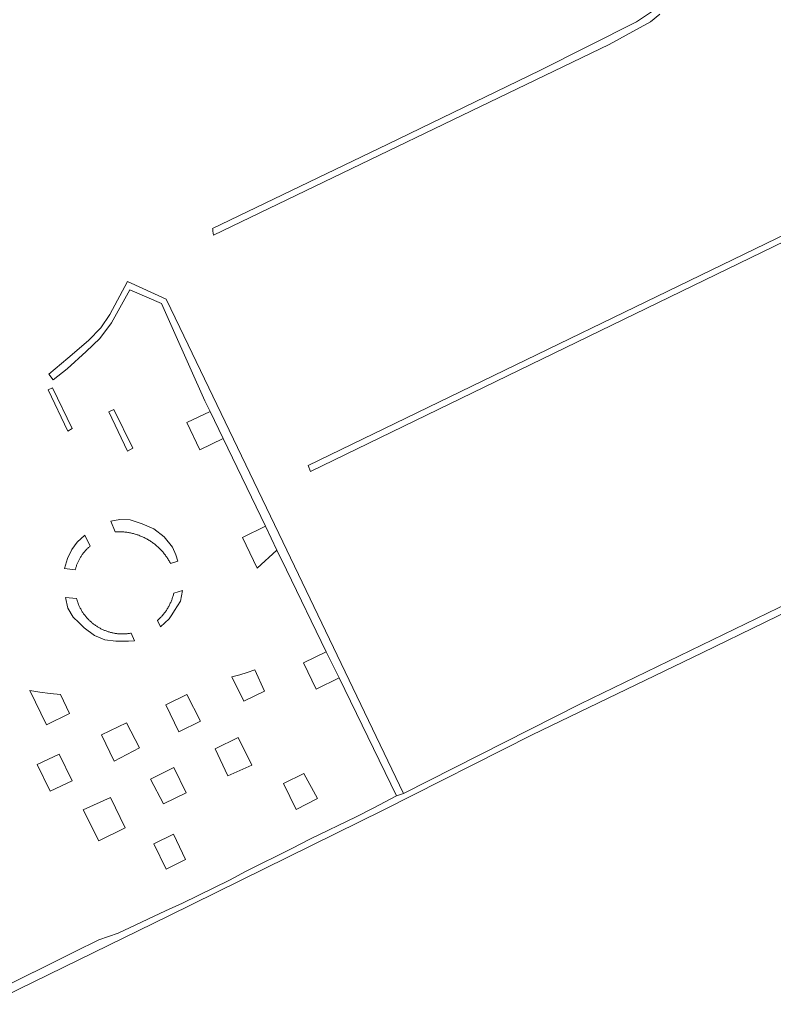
# Model space of a CAD drawing. Extents: x 212171 to 228808, y 571701 to 593093.
# Tile 54 of 97: x 223274 to 223348, y 584051 to 584148. Entities that reach past the tile are written whole.
import ezdxf

# ---------------------------------------------------------------- set-up
doc = ezdxf.new("R2010")
doc.units = 0
doc.layers.add('016 Alles planjaar 2023', color=72, linetype='Continuous', lineweight=20, true_color=0x1e90ff)

msp = doc.modelspace()

# ---------------------------------------------------------------- hatches: boundary and pattern name
at = {"layer": '016 Alles planjaar 2023', "true_color": 0x1e90ff}
h = msp.add_hatch(dxfattribs=at)
h.set_pattern_fill('DQ_CLEAR', color=72, style=0)
h.set_pattern_definition([])
h.paths.add_polyline_path([(223283.629, 584057.588), (223281.745, 584056.95), (223279.346, 584055.759), (223271.25, 584051.739), (223270.462, 584053.022), (223266.092, 584061.615), (223258.236, 584075.802), (223243.632, 584102.861), (223243.191, 584103.548), (223230.955, 584126.847), (223230.61, 584127.503), (223227.461, 584133.5), (223218.248, 584150.657), (223204.478, 584177.276), (223218.328, 584183.929), (223222.344, 584185.859), (223224.758, 584187.018), (223234.945, 584191.912), (223237.347, 584193.066), (223250.122, 584199.203), (223250.774, 584199.523), (223286.986, 584217.308), (223304.74, 584225.711), (223331.93, 584239.017), (223332.787, 584239.419), (223332.399, 584240.245), (223324.033, 584236.169), (223293.26, 584221.175), (223250.389, 584200.448), (223232.692, 584191.876), (223203.261, 584177.758), (223209.17, 584166.301), (223222.107, 584141.818), (223232.748, 584122.125), (223242.325, 584103.945), (223250.977, 584087.67), (223263.074, 584065.008), (223270.775, 584050.582), (223288.64, 584059.294), (223309.782, 584069.714), (223324.455, 584077.137), (223341.229, 584085.233), (223359.85, 584094.309), (223394.184, 584111.031), (223394.489, 584111.179), (223394.182, 584111.816), (223393.504, 584111.489), (223375.806, 584102.749), (223353.097, 584091.769), (223329.239, 584080.2), (223311.765, 584071.376), (223311.093, 584071.138), (223308.841, 584069.957), (223307.104, 584069.067), (223302.612, 584066.904), (223300.772, 584065.961), (223296.254, 584063.711), (223294.606, 584062.835), (223289.995, 584060.567), (223288.305, 584059.795), (223283.629, 584057.588)])
h = msp.add_hatch(dxfattribs=at)
h.set_pattern_fill('DQ_CLEAR', color=72, style=0)
h.set_pattern_definition([])
h.paths.add_polyline_path([(223339.49, 584153.129), (223338.693, 584151.318), (223338.037, 584150.31), (223337.189, 584149.317), (223336.245, 584148.453), (223334.757, 584147.461), (223325.228, 584142.654), (223310.219, 584135.399), (223292.957, 584127.089), (223292.96, 584127.02), (223292.964, 584126.952), (223292.969, 584126.883), (223292.975, 584126.814), (223292.983, 584126.746), (223292.992, 584126.678), (223293.002, 584126.61), (223293.013, 584126.542), (223293.026, 584126.474), (223293.04, 584126.407), (223332.053, 584145.22), (223334.741, 584146.692), (223336.133, 584147.445), (223337.061, 584148.197), (223338.101, 584149.413), (223339.557, 584151.366), (223340.309, 584152.999), (223340.773, 584154.408), (223341.221, 584155.432), (223341.749, 584156.024), (223342.406, 584156.392), (223344.022, 584157.033), (223346.625, 584151.545), (223348.073, 584148.494), (223348.081, 584148.512), (223348.088, 584148.53), (223348.095, 584148.548), (223348.101, 584148.566), (223348.108, 584148.584), (223348.114, 584148.603), (223348.12, 584148.621), (223348.125, 584148.64), (223348.13, 584148.659), (223348.135, 584148.678), (223348.139, 584148.696), (223348.143, 584148.715), (223348.147, 584148.734), (223348.151, 584148.753), (223348.154, 584148.773), (223348.157, 584148.792), (223348.159, 584148.811), (223348.162, 584148.83), (223348.164, 584148.85), (223348.165, 584148.869), (223348.166, 584148.888), (223348.167, 584148.908), (223348.168, 584148.927), (223348.168, 584148.946), (223348.168, 584148.966), (223348.168, 584148.985), (223348.167, 584149.005), (223348.166, 584149.024), (223348.165, 584149.043), (223348.163, 584149.063), (223348.161, 584149.082), (223348.159, 584149.101), (223348.156, 584149.12), (223348.153, 584149.14), (223348.15, 584149.159), (223348.146, 584149.178), (223348.142, 584149.197), (223348.138, 584149.216), (223348.134, 584149.235), (223348.129, 584149.253), (223348.124, 584149.272), (223348.118, 584149.291), (223348.112, 584149.309), (223348.106, 584149.328), (223348.1, 584149.346), (223348.093, 584149.364), (223344.43, 584157.401), (223344.184, 584157.874), (223342.518, 584157.145), (223341.493, 584156.617), (223340.901, 584156.216), (223340.565, 584155.704), (223340.229, 584154.808), (223339.49, 584153.129)])
h = msp.add_hatch(dxfattribs=at)
h.set_pattern_fill('DQ_CLEAR', color=72, style=0)
h.set_pattern_definition([])
h.paths.add_polyline_path([(223357.175, 584130.278), (223302.384, 584103.705), (223302.591, 584103.109), (223357.434, 584129.728), (223357.175, 584130.278)])
h = msp.add_hatch(dxfattribs=at)
h.set_pattern_fill('DQ_CLEAR', color=72, style=0)
h.set_pattern_definition([])
h.paths.add_polyline_path([(223292.697, 584109.04), (223293.989, 584106.36), (223298.158, 584097.715), (223299.289, 584095.369), (223300.228, 584093.421), (223304.164, 584085.349), (223305.427, 584082.76), (223311.093, 584071.138), (223311.765, 584071.376), (223299.892, 584096.167), (223289.726, 584117.322), (223288.383, 584120.117), (223284.575, 584121.854), (223282.811, 584118.604), (223281.915, 584117.288), (223280.711, 584116.027), (223278.666, 584114.29), (223276.79, 584112.722), (223277.238, 584112.162), (223278.61, 584113.254), (223280.486, 584114.935), (223281.831, 584116.223), (223282.979, 584117.764), (223284.799, 584121.041), (223287.907, 584119.669), (223289.093, 584117.018), (223292.191, 584110.089), (223292.697, 584109.04)])
h = msp.add_hatch(dxfattribs=at)
h.set_pattern_fill('DQ_CLEAR', color=72, style=0)
h.set_pattern_definition([])
h.paths.add_polyline_path([(223277.176, 584111.38), (223276.745, 584111.175), (223278.684, 584107.092), (223279.109, 584107.346), (223277.176, 584111.38)])
h = msp.add_hatch(dxfattribs=at)
h.set_pattern_fill('DQ_CLEAR', color=72, style=0)
h.set_pattern_definition([])
h.paths.add_polyline_path([(223283.222, 584109.246), (223282.725, 584109.004), (223284.549, 584105.114), (223285.08, 584105.428), (223283.222, 584109.246)])
h = msp.add_hatch(dxfattribs=at)
h.set_pattern_fill('DQ_CLEAR', color=72, style=0)
h.set_pattern_definition([])
h.paths.add_polyline_path([(223292.697, 584109.04), (223290.418, 584107.942), (223291.708, 584105.26), (223293.989, 584106.36), (223292.697, 584109.04)])
h = msp.add_hatch(dxfattribs=at)
h.set_pattern_fill('DQ_CLEAR', color=72, style=0)
h.set_pattern_definition([])
h.paths.add_polyline_path([(223282.929, 584098.212), (223283.351, 584097.163), (223283.446, 584097.168), (223283.54, 584097.172), (223283.635, 584097.174), (223283.73, 584097.174), (223283.825, 584097.173), (223283.92, 584097.171), (223284.014, 584097.166), (223284.109, 584097.161), (223284.204, 584097.153), (223284.298, 584097.144), (223284.392, 584097.134), (223284.486, 584097.122), (223284.58, 584097.108), (223284.674, 584097.093), (223284.767, 584097.076), (223284.86, 584097.058), (223284.953, 584097.038), (223285.045, 584097.016), (223285.137, 584096.993), (223285.229, 584096.969), (223285.32, 584096.943), (223285.411, 584096.915), (223285.501, 584096.886), (223285.591, 584096.856), (223285.68, 584096.824), (223285.769, 584096.79), (223285.857, 584096.755), (223285.945, 584096.719), (223286.032, 584096.681), (223286.118, 584096.642), (223286.204, 584096.601), (223286.289, 584096.559), (223286.373, 584096.515), (223286.456, 584096.47), (223286.539, 584096.424), (223286.621, 584096.376), (223286.702, 584096.327), (223286.783, 584096.277), (223286.862, 584096.225), (223286.941, 584096.172), (223287.018, 584096.117), (223287.095, 584096.062), (223287.171, 584096.005), (223287.246, 584095.947), (223287.32, 584095.887), (223287.393, 584095.827), (223287.465, 584095.765), (223287.535, 584095.702), (223287.605, 584095.638), (223287.674, 584095.572), (223287.742, 584095.506), (223287.808, 584095.438), (223287.873, 584095.369), (223287.938, 584095.3), (223288.001, 584095.229), (223288.063, 584095.157), (223288.123, 584095.084), (223288.183, 584095.01), (223288.241, 584094.935), (223288.298, 584094.859), (223288.354, 584094.783), (223288.408, 584094.705), (223288.461, 584094.626), (223288.513, 584094.547), (223288.563, 584094.467), (223288.612, 584094.385), (223288.66, 584094.303), (223288.706, 584094.221), (223288.751, 584094.137), (223288.795, 584094.053), (223289.527, 584094.292), (223289.333, 584094.888), (223288.997, 584095.672), (223288.165, 584096.68), (223287.157, 584097.449), (223286.021, 584097.961), (223284.821, 584098.345), (223283.813, 584098.377), (223282.929, 584098.212)])
h = msp.add_hatch(dxfattribs=at)
h.set_pattern_fill('DQ_CLEAR', color=72, style=0)
h.set_pattern_definition([])
h.paths.add_polyline_path([(223295.898, 584096.605), (223297.359, 584093.597), (223299.289, 584095.369), (223298.158, 584097.715), (223295.898, 584096.605)])
h = msp.add_hatch(dxfattribs=at)
h.set_pattern_fill('DQ_CLEAR', color=72, style=0)
h.set_pattern_definition([])
h.paths.add_polyline_path([(223279.41, 584093.431), (223279.429, 584093.504), (223279.449, 584093.577), (223279.471, 584093.65), (223279.493, 584093.722), (223279.517, 584093.794), (223279.542, 584093.866), (223279.569, 584093.937), (223279.596, 584094.007), (223279.625, 584094.077), (223279.655, 584094.147), (223279.686, 584094.216), (223279.719, 584094.284), (223279.752, 584094.352), (223279.787, 584094.419), (223279.823, 584094.486), (223279.86, 584094.552), (223279.898, 584094.618), (223279.937, 584094.682), (223279.978, 584094.746), (223280.019, 584094.81), (223280.062, 584094.872), (223280.105, 584094.934), (223280.15, 584094.996), (223280.196, 584095.056), (223280.243, 584095.115), (223280.29, 584095.174), (223280.339, 584095.232), (223280.389, 584095.289), (223280.44, 584095.345), (223280.491, 584095.401), (223280.544, 584095.455), (223280.598, 584095.509), (223280.652, 584095.561), (223280.708, 584095.613), (223280.764, 584095.664), (223280.821, 584095.713), (223280.879, 584095.762), (223280.358, 584096.825), (223279.604, 584096.136), (223279.076, 584095.432), (223278.628, 584094.551), (223278.345, 584093.551), (223279.41, 584093.431)])
h = msp.add_hatch(dxfattribs=at)
h.set_pattern_fill('DQ_CLEAR', color=72, style=0)
h.set_pattern_definition([])
h.paths.add_polyline_path([(223289.985, 584091.396), (223289.128, 584091.123), (223289.107, 584091.037), (223289.085, 584090.951), (223289.061, 584090.866), (223289.035, 584090.782), (223289.009, 584090.697), (223288.98, 584090.613), (223288.951, 584090.53), (223288.92, 584090.447), (223288.887, 584090.365), (223288.853, 584090.283), (223288.818, 584090.202), (223288.781, 584090.121), (223288.743, 584090.041), (223288.704, 584089.962), (223288.663, 584089.884), (223288.621, 584089.806), (223288.578, 584089.729), (223288.533, 584089.652), (223288.487, 584089.577), (223288.44, 584089.502), (223288.391, 584089.428), (223288.342, 584089.355), (223288.291, 584089.282), (223288.238, 584089.211), (223288.185, 584089.141), (223288.13, 584089.071), (223288.075, 584089.002), (223288.018, 584088.935), (223287.959, 584088.868), (223287.9, 584088.802), (223287.84, 584088.738), (223287.778, 584088.674), (223287.716, 584088.611), (223287.652, 584088.55), (223287.588, 584088.489), (223287.522, 584088.43), (223287.822, 584087.811), (223288.661, 584088.597), (223288.933, 584088.997), (223289.205, 584089.397), (223289.781, 584090.326), (223289.985, 584091.396)])
h = msp.add_hatch(dxfattribs=at)
h.set_pattern_fill('DQ_CLEAR', color=72, style=0)
h.set_pattern_definition([])
h.paths.add_polyline_path([(223278.46, 584090.677), (223278.676, 584089.653), (223279.204, 584088.757), (223279.748, 584088.229), (223280.292, 584087.7), (223281.3, 584086.948), (223282.325, 584086.516), (223283.413, 584086.388), (223284.661, 584086.404), (223285.256, 584086.434), (223284.919, 584087.174), (223284.842, 584087.161), (223284.764, 584087.149), (223284.686, 584087.138), (223284.608, 584087.129), (223284.53, 584087.121), (223284.451, 584087.114), (223284.373, 584087.109), (223284.295, 584087.105), (223284.216, 584087.102), (223284.137, 584087.1), (223284.059, 584087.1), (223283.98, 584087.101), (223283.902, 584087.104), (223283.823, 584087.108), (223283.745, 584087.113), (223283.666, 584087.119), (223283.588, 584087.127), (223283.51, 584087.136), (223283.432, 584087.146), (223283.354, 584087.158), (223283.277, 584087.17), (223283.2, 584087.185), (223283.123, 584087.2), (223283.046, 584087.217), (223282.969, 584087.235), (223282.893, 584087.254), (223282.817, 584087.275), (223282.742, 584087.296), (223282.667, 584087.32), (223282.592, 584087.344), (223282.518, 584087.369), (223282.444, 584087.396), (223282.37, 584087.424), (223282.297, 584087.453), (223282.225, 584087.484), (223282.153, 584087.516), (223282.081, 584087.548), (223282.011, 584087.582), (223281.94, 584087.618), (223281.871, 584087.654), (223281.802, 584087.692), (223281.733, 584087.73), (223281.665, 584087.77), (223281.598, 584087.811), (223281.532, 584087.853), (223281.466, 584087.896), (223281.401, 584087.941), (223281.337, 584087.986), (223281.274, 584088.032), (223281.211, 584088.08), (223281.149, 584088.128), (223281.088, 584088.178), (223281.028, 584088.228), (223280.969, 584088.28), (223280.91, 584088.332), (223280.852, 584088.386), (223280.796, 584088.44), (223280.74, 584088.495), (223280.685, 584088.552), (223280.631, 584088.609), (223280.578, 584088.667), (223280.526, 584088.726), (223280.475, 584088.786), (223280.425, 584088.846), (223280.376, 584088.908), (223280.328, 584088.97), (223280.281, 584089.033), (223280.236, 584089.097), (223280.191, 584089.161), (223280.147, 584089.227), (223280.104, 584089.293), (223280.063, 584089.36), (223280.023, 584089.427), (223279.983, 584089.495), (223279.945, 584089.564), (223279.908, 584089.633), (223279.873, 584089.703), (223279.838, 584089.774), (223279.804, 584089.845), (223279.772, 584089.917), (223279.741, 584089.989), (223279.711, 584090.062), (223279.683, 584090.135), (223279.655, 584090.208), (223279.629, 584090.283), (223279.604, 584090.357), (223279.581, 584090.432), (223279.558, 584090.507), (223279.537, 584090.583), (223278.46, 584090.677)])
h = msp.add_hatch(dxfattribs=at)
h.set_pattern_fill('DQ_CLEAR', color=72, style=0)
h.set_pattern_definition([])
h.paths.add_polyline_path([(223304.164, 584085.349), (223301.901, 584084.246), (223303.158, 584081.658), (223305.427, 584082.76), (223304.164, 584085.349)])
h = msp.add_hatch(dxfattribs=at)
h.set_pattern_fill('DQ_CLEAR', color=72, style=0)
h.set_pattern_definition([])
h.paths.add_polyline_path([(223296.018, 584080.482), (223298.08, 584081.459), (223297.123, 584083.566), (223296.375, 584083.312), (223295.621, 584083.078), (223294.861, 584082.864), (223296.018, 584080.482)])
h = msp.add_hatch(dxfattribs=at)
h.set_pattern_fill('DQ_CLEAR', color=72, style=0)
h.set_pattern_definition([])
h.paths.add_polyline_path([(223277.938, 584081.138), (223276.927, 584081.239), (223275.92, 584081.367), (223274.916, 584081.522), (223276.571, 584078.139), (223278.856, 584079.249), (223277.938, 584081.138)])
h = msp.add_hatch(dxfattribs=at)
h.set_pattern_fill('DQ_CLEAR', color=72, style=0)
h.set_pattern_definition([])
h.paths.add_polyline_path([(223288.345, 584080.109), (223289.626, 584077.452), (223291.753, 584078.5), (223290.409, 584081.125), (223288.345, 584080.109)])
h = msp.add_hatch(dxfattribs=at)
h.set_pattern_fill('DQ_CLEAR', color=72, style=0)
h.set_pattern_definition([])
h.paths.add_polyline_path([(223281.986, 584077.156), (223283.234, 584074.57), (223285.733, 584075.878), (223284.445, 584078.343), (223281.986, 584077.156)])
h = msp.add_hatch(dxfattribs=at)
h.set_pattern_fill('DQ_CLEAR', color=72, style=0)
h.set_pattern_definition([])
h.paths.add_polyline_path([(223295.48, 584076.894), (223293.191, 584075.773), (223294.455, 584073.1), (223296.807, 584074.153), (223295.48, 584076.894)])
h = msp.add_hatch(dxfattribs=at)
h.set_pattern_fill('DQ_CLEAR', color=72, style=0)
h.set_pattern_definition([])
h.paths.add_polyline_path([(223276.926, 584071.584), (223279.115, 584072.633), (223277.819, 584075.258), (223275.66, 584074.227), (223276.926, 584071.584)])
h = msp.add_hatch(dxfattribs=at)
h.set_pattern_fill('DQ_CLEAR', color=72, style=0)
h.set_pattern_definition([])
h.paths.add_polyline_path([(223290.361, 584071.44), (223289.13, 584073.936), (223286.843, 584072.785), (223288.123, 584070.336), (223290.361, 584071.44)])
h = msp.add_hatch(dxfattribs=at)
h.set_pattern_fill('DQ_CLEAR', color=72, style=0)
h.set_pattern_definition([])
h.paths.add_polyline_path([(223299.958, 584072.369), (223301.204, 584069.803), (223303.311, 584070.888), (223301.95, 584073.337), (223299.958, 584072.369)])
h = msp.add_hatch(dxfattribs=at)
h.set_pattern_fill('DQ_CLEAR', color=72, style=0)
h.set_pattern_definition([])
h.paths.add_polyline_path([(223284.333, 584067.972), (223282.873, 584070.978), (223280.199, 584069.743), (223281.719, 584066.702), (223284.333, 584067.972)])
h = msp.add_hatch(dxfattribs=at)
h.set_pattern_fill('DQ_CLEAR', color=72, style=0)
h.set_pattern_definition([])
h.paths.add_polyline_path([(223288.384, 584063.904), (223290.283, 584064.845), (223289.083, 584067.342), (223287.17, 584066.419), (223288.384, 584063.904)])

# ---------------------------------------------------------------- linework, layer by layer
at = {"layer": '016 Alles planjaar 2023', "color": 14, "true_color": 0x004000}
for points in [[(223336.245, 584148.453), (223334.757, 584147.461), (223325.228, 584142.654), (223310.219, 584135.399), (223292.957, 584127.089), (223292.96, 584127.02), (223292.964, 584126.952), (223292.969, 584126.883), (223292.975, 584126.814), (223292.983, 584126.746), (223292.992, 584126.678), (223293.002, 584126.61), (223293.013, 584126.542), (223293.026, 584126.474), (223293.04, 584126.407), (223332.053, 584145.22), (223334.741, 584146.692), (223336.133, 584147.445), (223337.061, 584148.197)], [(223270.775, 584050.582), (223288.64, 584059.294), (223309.782, 584069.714), (223324.455, 584077.137), (223341.229, 584085.233), (223359.85, 584094.309)], [(223353.097, 584091.769), (223329.239, 584080.2), (223311.765, 584071.376), (223311.093, 584071.138), (223308.841, 584069.957), (223307.104, 584069.067), (223302.612, 584066.904), (223300.772, 584065.961), (223296.254, 584063.711), (223294.606, 584062.835), (223289.995, 584060.567), (223288.305, 584059.795), (223283.629, 584057.588), (223283.629, 584057.588), (223281.745, 584056.95), (223279.346, 584055.759), (223271.25, 584051.739)]]:
    msp.add_lwpolyline(points, dxfattribs=at)
for points in [[(223357.175, 584130.278), (223302.384, 584103.705), (223302.591, 584103.109), (223357.434, 584129.728), (223357.175, 584130.278)], [(223292.697, 584109.04), (223293.989, 584106.36), (223298.158, 584097.715), (223299.289, 584095.369), (223300.228, 584093.421), (223304.164, 584085.349), (223305.427, 584082.76), (223311.093, 584071.138), (223311.765, 584071.376), (223299.892, 584096.167), (223289.726, 584117.322), (223288.383, 584120.117), (223284.575, 584121.854), (223282.811, 584118.604), (223281.915, 584117.288), (223280.711, 584116.027), (223278.666, 584114.29), (223276.79, 584112.722), (223277.238, 584112.162), (223278.61, 584113.254), (223280.486, 584114.935), (223281.831, 584116.223), (223282.979, 584117.764), (223284.799, 584121.041), (223287.907, 584119.669), (223289.093, 584117.018), (223292.191, 584110.089), (223292.697, 584109.04)], [(223277.176, 584111.38), (223276.745, 584111.175), (223278.684, 584107.092), (223279.109, 584107.346), (223277.176, 584111.38)], [(223283.222, 584109.246), (223282.725, 584109.004), (223284.549, 584105.114), (223285.08, 584105.428), (223283.222, 584109.246)], [(223292.697, 584109.04), (223290.418, 584107.942), (223291.708, 584105.26), (223293.989, 584106.36), (223292.697, 584109.04)], [(223282.929, 584098.212), (223283.351, 584097.163), (223283.446, 584097.168), (223283.54, 584097.172), (223283.635, 584097.174), (223283.73, 584097.174), (223283.825, 584097.173), (223283.92, 584097.171), (223284.014, 584097.166), (223284.109, 584097.161), (223284.204, 584097.153), (223284.298, 584097.144), (223284.392, 584097.134), (223284.486, 584097.122), (223284.58, 584097.108), (223284.674, 584097.093), (223284.767, 584097.076), (223284.86, 584097.058), (223284.953, 584097.038), (223285.045, 584097.016), (223285.137, 584096.993), (223285.229, 584096.969), (223285.32, 584096.943), (223285.411, 584096.915), (223285.501, 584096.886), (223285.591, 584096.856), (223285.68, 584096.824), (223285.769, 584096.79), (223285.857, 584096.755), (223285.945, 584096.719), (223286.032, 584096.681), (223286.118, 584096.642), (223286.204, 584096.601), (223286.289, 584096.559), (223286.373, 584096.515), (223286.456, 584096.47), (223286.539, 584096.424), (223286.621, 584096.376), (223286.702, 584096.327), (223286.783, 584096.277), (223286.862, 584096.225), (223286.941, 584096.172), (223287.018, 584096.117), (223287.095, 584096.062), (223287.171, 584096.005), (223287.246, 584095.947), (223287.32, 584095.887), (223287.393, 584095.827), (223287.465, 584095.765), (223287.535, 584095.702), (223287.605, 584095.638), (223287.674, 584095.572), (223287.742, 584095.506), (223287.808, 584095.438), (223287.873, 584095.369), (223287.938, 584095.3), (223288.001, 584095.229), (223288.063, 584095.157), (223288.123, 584095.084), (223288.183, 584095.01), (223288.241, 584094.935), (223288.298, 584094.859), (223288.354, 584094.783), (223288.408, 584094.705), (223288.461, 584094.626), (223288.513, 584094.547), (223288.563, 584094.467), (223288.612, 584094.385), (223288.66, 584094.303), (223288.706, 584094.221), (223288.751, 584094.137), (223288.795, 584094.053), (223289.527, 584094.292), (223289.333, 584094.888), (223288.997, 584095.672), (223288.165, 584096.68), (223287.157, 584097.449), (223286.021, 584097.961), (223284.821, 584098.345), (223283.813, 584098.377), (223282.929, 584098.212)], [(223295.898, 584096.605), (223297.359, 584093.597), (223299.289, 584095.369), (223298.158, 584097.715), (223295.898, 584096.605)], [(223279.41, 584093.431), (223279.429, 584093.504), (223279.449, 584093.577), (223279.471, 584093.65), (223279.493, 584093.722), (223279.517, 584093.794), (223279.542, 584093.866), (223279.569, 584093.937), (223279.596, 584094.007), (223279.625, 584094.077), (223279.655, 584094.147), (223279.686, 584094.216), (223279.719, 584094.284), (223279.752, 584094.352), (223279.787, 584094.419), (223279.823, 584094.486), (223279.86, 584094.552), (223279.898, 584094.618), (223279.937, 584094.682), (223279.978, 584094.746), (223280.019, 584094.81), (223280.062, 584094.872), (223280.105, 584094.934), (223280.15, 584094.996), (223280.196, 584095.056), (223280.243, 584095.115), (223280.29, 584095.174), (223280.339, 584095.232), (223280.389, 584095.289), (223280.44, 584095.345), (223280.491, 584095.401), (223280.544, 584095.455), (223280.598, 584095.509), (223280.652, 584095.561), (223280.708, 584095.613), (223280.764, 584095.664), (223280.821, 584095.713), (223280.879, 584095.762), (223280.358, 584096.825), (223279.604, 584096.136), (223279.076, 584095.432), (223278.628, 584094.551), (223278.345, 584093.551), (223279.41, 584093.431)], [(223289.985, 584091.396), (223289.128, 584091.123), (223289.107, 584091.037), (223289.085, 584090.951), (223289.061, 584090.866), (223289.035, 584090.782), (223289.009, 584090.697), (223288.98, 584090.613), (223288.951, 584090.53), (223288.92, 584090.447), (223288.887, 584090.365), (223288.853, 584090.283), (223288.818, 584090.202), (223288.781, 584090.121), (223288.743, 584090.041), (223288.704, 584089.962), (223288.663, 584089.884), (223288.621, 584089.806), (223288.578, 584089.729), (223288.533, 584089.652), (223288.487, 584089.577), (223288.44, 584089.502), (223288.391, 584089.428), (223288.342, 584089.355), (223288.291, 584089.282), (223288.238, 584089.211), (223288.185, 584089.141), (223288.13, 584089.071), (223288.075, 584089.002), (223288.018, 584088.935), (223287.959, 584088.868), (223287.9, 584088.802), (223287.84, 584088.738), (223287.778, 584088.674), (223287.716, 584088.611), (223287.652, 584088.55), (223287.588, 584088.489), (223287.522, 584088.43), (223287.822, 584087.811), (223288.661, 584088.597), (223288.933, 584088.997), (223289.205, 584089.397), (223289.781, 584090.326), (223289.985, 584091.396)], [(223278.46, 584090.677), (223278.676, 584089.653), (223279.204, 584088.757), (223279.748, 584088.229), (223280.292, 584087.7), (223281.3, 584086.948), (223282.325, 584086.516), (223283.413, 584086.388), (223284.661, 584086.404), (223285.256, 584086.434), (223284.919, 584087.174), (223284.842, 584087.161), (223284.764, 584087.149), (223284.686, 584087.138), (223284.608, 584087.129), (223284.53, 584087.121), (223284.451, 584087.114), (223284.373, 584087.109), (223284.295, 584087.105), (223284.216, 584087.102), (223284.137, 584087.1), (223284.059, 584087.1), (223283.98, 584087.101), (223283.902, 584087.104), (223283.823, 584087.108), (223283.745, 584087.113), (223283.666, 584087.119), (223283.588, 584087.127), (223283.51, 584087.136), (223283.432, 584087.146), (223283.354, 584087.158), (223283.277, 584087.17), (223283.2, 584087.185), (223283.123, 584087.2), (223283.046, 584087.217), (223282.969, 584087.235), (223282.893, 584087.254), (223282.817, 584087.275), (223282.742, 584087.296), (223282.667, 584087.32), (223282.592, 584087.344), (223282.518, 584087.369), (223282.444, 584087.396), (223282.37, 584087.424), (223282.297, 584087.453), (223282.225, 584087.484), (223282.153, 584087.516), (223282.081, 584087.548), (223282.011, 584087.582), (223281.94, 584087.618), (223281.871, 584087.654), (223281.802, 584087.692), (223281.733, 584087.73), (223281.665, 584087.77), (223281.598, 584087.811), (223281.532, 584087.853), (223281.466, 584087.896), (223281.401, 584087.941), (223281.337, 584087.986), (223281.274, 584088.032), (223281.211, 584088.08), (223281.149, 584088.128), (223281.088, 584088.178), (223281.028, 584088.228), (223280.969, 584088.28), (223280.91, 584088.332), (223280.852, 584088.386), (223280.796, 584088.44), (223280.74, 584088.495), (223280.685, 584088.552), (223280.631, 584088.609), (223280.578, 584088.667), (223280.526, 584088.726), (223280.475, 584088.786), (223280.425, 584088.846), (223280.376, 584088.908), (223280.328, 584088.97), (223280.281, 584089.033), (223280.236, 584089.097), (223280.191, 584089.161), (223280.147, 584089.227), (223280.104, 584089.293), (223280.063, 584089.36), (223280.023, 584089.427), (223279.983, 584089.495), (223279.945, 584089.564), (223279.908, 584089.633), (223279.873, 584089.703), (223279.838, 584089.774), (223279.804, 584089.845), (223279.772, 584089.917), (223279.741, 584089.989), (223279.711, 584090.062), (223279.683, 584090.135), (223279.655, 584090.208), (223279.629, 584090.283), (223279.604, 584090.357), (223279.581, 584090.432), (223279.558, 584090.507), (223279.537, 584090.583), (223278.46, 584090.677)], [(223304.164, 584085.349), (223301.901, 584084.246), (223303.158, 584081.658), (223305.427, 584082.76), (223304.164, 584085.349)], [(223296.018, 584080.482), (223298.08, 584081.459), (223297.123, 584083.566), (223296.375, 584083.312), (223295.621, 584083.078), (223294.861, 584082.864), (223296.018, 584080.482)], [(223277.938, 584081.138), (223276.927, 584081.239), (223275.92, 584081.367), (223274.916, 584081.522), (223276.571, 584078.139), (223278.856, 584079.249), (223277.938, 584081.138)], [(223288.345, 584080.109), (223289.626, 584077.452), (223291.753, 584078.5), (223290.409, 584081.125), (223288.345, 584080.109)], [(223281.986, 584077.156), (223283.234, 584074.57), (223285.733, 584075.878), (223284.445, 584078.343), (223281.986, 584077.156)], [(223295.48, 584076.894), (223293.191, 584075.773), (223294.455, 584073.1), (223296.807, 584074.153), (223295.48, 584076.894)], [(223276.926, 584071.584), (223279.115, 584072.633), (223277.819, 584075.258), (223275.66, 584074.227), (223276.926, 584071.584)], [(223290.361, 584071.44), (223289.13, 584073.936), (223286.843, 584072.785), (223288.123, 584070.336), (223290.361, 584071.44)], [(223299.958, 584072.369), (223301.204, 584069.803), (223303.311, 584070.888), (223301.95, 584073.337), (223299.958, 584072.369)], [(223284.333, 584067.972), (223282.873, 584070.978), (223280.199, 584069.743), (223281.719, 584066.702), (223284.333, 584067.972)], [(223288.384, 584063.904), (223290.283, 584064.845), (223289.083, 584067.342), (223287.17, 584066.419), (223288.384, 584063.904)]]:
    msp.add_lwpolyline(points, close=True, dxfattribs=at)

doc.saveas('drawing.dxf')
